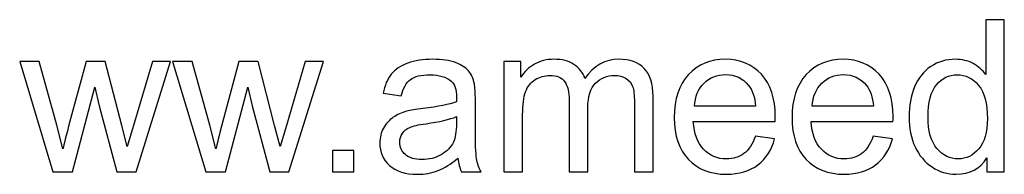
# Model space of a CAD drawing. Header units: millimetres. Extents: x -1146 to 1019, y -763 to 979.
# Tile 33 of 143: x -335 to -77, y -763 to -723. Entities that reach past the tile are written whole.
import ezdxf

# ---------------------------------------------------------------- set-up
doc = ezdxf.new("R2010")
doc.units = ezdxf.units.MM
doc.header["$MEASUREMENT"] = 0
doc.layers.add('Layer 1', color=7, linetype='Continuous')

msp = doc.modelspace()

# ---------------------------------------------------------------- linework, layer by layer
at = {"layer": 'Layer 1', "color": 250}
for points, knots in [([(-81.7494, -762.5437), (-81.7494, -762.5437), (-81.7494, -758.899), (-81.7494, -758.899), (-81.7494, -758.899), (-83.5671, -761.7317), (-86.243, -763.1527), (-89.7769, -763.1527), (-89.7769, -763.1527), (-92.0652, -763.1527), (-94.169, -762.5252), (-96.079, -761.2611), (-96.079, -761.2611), (-97.9982, -760.0063), (-99.4837, -758.2439), (-100.5448, -755.9925), (-100.5448, -755.9925), (-101.5967, -753.7319), (-102.1227, -751.1391), (-102.1227, -748.2049), (-102.1227, -748.2049), (-102.1227, -745.3445), (-101.6428, -742.7517), (-100.6925, -740.4173), (-100.6925, -740.4173), (-99.7329, -738.0921), (-98.3027, -736.3021), (-96.3927, -735.0656), (-96.3927, -735.0656), (-94.4919, -733.82), (-92.3512, -733.2018), (-89.9984, -733.2018), (-89.9984, -733.2018), (-88.2637, -733.2018), (-86.7228, -733.5709), (-85.3756, -734.2998), (-85.3756, -734.2998), (-84.0285, -735.0287), (-82.9305, -735.9883), (-82.0816, -737.1602), (-82.0816, -737.1602), (-82.0816, -737.1602), (-82.0816, -722.9044), (-82.0816, -722.9044), (-82.0816, -722.9044), (-82.0816, -722.9044), (-77.2097, -722.9044), (-77.2097, -722.9044), (-77.2097, -722.9044), (-77.2097, -722.9044), (-77.2097, -762.5437), (-77.2097, -762.5437), (-77.2097, -762.5437), (-77.2097, -762.5437), (-81.7494, -762.5437), (-81.7494, -762.5437)], [0, 0, 0, 0, 0.06666667, 0.06666667, 0.06666667, 0.06666667, 0.13333333, 0.13333333, 0.13333333, 0.13333333, 0.2, 0.2, 0.2, 0.2, 0.26666667, 0.26666667, 0.26666667, 0.26666667, 0.33333333, 0.33333333, 0.33333333, 0.33333333, 0.4, 0.4, 0.4, 0.4, 0.46666667, 0.46666667, 0.46666667, 0.46666667, 0.53333333, 0.53333333, 0.53333333, 0.53333333, 0.6, 0.6, 0.6, 0.6, 0.66666667, 0.66666667, 0.66666667, 0.66666667, 0.73333333, 0.73333333, 0.73333333, 0.73333333, 0.8, 0.8, 0.8, 0.8, 0.86666667, 0.86666667, 0.86666667, 0.86666667, 1, 1, 1, 1]), ([(-220.0163, -758.9452), (-221.8248, -760.4861), (-223.5688, -761.5656), (-225.2388, -762.2023), (-225.2388, -762.2023), (-226.9089, -762.839), (-228.699, -763.1527), (-230.6182, -763.1527), (-230.6182, -763.1527), (-233.7738, -763.1527), (-236.2005, -762.3868), (-237.8983, -760.8459), (-237.8983, -760.8459), (-239.5961, -759.3142), (-240.445, -757.3489), (-240.445, -754.9591), (-240.445, -754.9591), (-240.445, -753.5566), (-240.122, -752.274), (-239.4854, -751.1114), (-239.4854, -751.1114), (-238.8395, -749.9488), (-237.9998, -749.0261), (-236.9664, -748.3249), (-236.9664, -748.3249), (-235.9237, -747.6236), (-234.7611, -747.0884), (-233.4601, -746.7286), (-233.4601, -746.7286), (-232.5005, -746.4795), (-231.0519, -746.2396), (-229.1234, -745.9997), (-229.1234, -745.9997), (-225.1927, -745.5383), (-222.2862, -744.9755), (-220.4316, -744.3296), (-220.4316, -744.3296), (-220.4131, -743.6652), (-220.4039, -743.2408), (-220.4039, -743.0655), (-220.4039, -743.0655), (-220.4039, -741.0909), (-220.8652, -739.6976), (-221.7879, -738.8856), (-221.7879, -738.8856), (-223.0336, -737.7876), (-224.8882, -737.2432), (-227.3426, -737.2432), (-227.3426, -737.2432), (-229.6401, -737.2432), (-231.3379, -737.6492), (-232.4267, -738.452), (-232.4267, -738.452), (-233.5247, -739.2547), (-234.3275, -740.6757), (-234.8534, -742.7241), (-234.8534, -742.7241), (-234.8534, -742.7241), (-239.6145, -742.0597), (-239.6145, -742.0597), (-239.6145, -742.0597), (-239.1809, -740.0206), (-238.4704, -738.3689), (-237.4739, -737.114), (-237.4739, -737.114), (-236.4773, -735.8592), (-235.0379, -734.8996), (-233.1556, -734.2168), (-233.1556, -734.2168), (-231.2825, -733.5432), (-229.0957, -733.2018), (-226.6229, -733.2018), (-226.6229, -733.2018), (-224.1685, -733.2018), (-222.1662, -733.4878), (-220.6253, -734.0691), (-220.6253, -734.0691), (-219.0936, -734.6504), (-217.9587, -735.3701), (-217.239, -736.2467), (-217.239, -736.2467), (-216.5193, -737.1233), (-216.0118, -738.2305), (-215.7166, -739.5684), (-215.7166, -739.5684), (-215.5597, -740.3989), (-215.4767, -741.8936), (-215.4767, -744.0435), (-215.4767, -744.0435), (-215.4767, -744.0435), (-215.4767, -750.5024), (-215.4767, -750.5024), (-215.4767, -750.5024), (-215.4767, -755.0145), (-215.3752, -757.8656), (-215.1722, -759.0743), (-215.1722, -759.0743), (-214.9784, -760.2831), (-214.5724, -761.4365), (-213.9819, -762.5437), (-213.9819, -762.5437), (-213.9819, -762.5437), (-219.0752, -762.5437), (-219.0752, -762.5437), (-219.0752, -762.5437), (-219.5642, -761.5195), (-219.8779, -760.32), (-220.0163, -758.9452)], [0, 0, 0, 0, 0.03571429, 0.03571429, 0.03571429, 0.03571429, 0.07142857, 0.07142857, 0.07142857, 0.07142857, 0.10714286, 0.10714286, 0.10714286, 0.10714286, 0.14285714, 0.14285714, 0.14285714, 0.14285714, 0.17857143, 0.17857143, 0.17857143, 0.17857143, 0.21428571, 0.21428571, 0.21428571, 0.21428571, 0.25, 0.25, 0.25, 0.25, 0.28571429, 0.28571429, 0.28571429, 0.28571429, 0.32142857, 0.32142857, 0.32142857, 0.32142857, 0.35714286, 0.35714286, 0.35714286, 0.35714286, 0.39285714, 0.39285714, 0.39285714, 0.39285714, 0.42857143, 0.42857143, 0.42857143, 0.42857143, 0.46428571, 0.46428571, 0.46428571, 0.46428571, 0.5, 0.5, 0.5, 0.5, 0.53571429, 0.53571429, 0.53571429, 0.53571429, 0.57142857, 0.57142857, 0.57142857, 0.57142857, 0.60714286, 0.60714286, 0.60714286, 0.60714286, 0.64285714, 0.64285714, 0.64285714, 0.64285714, 0.67857143, 0.67857143, 0.67857143, 0.67857143, 0.71428571, 0.71428571, 0.71428571, 0.71428571, 0.75, 0.75, 0.75, 0.75, 0.78571429, 0.78571429, 0.78571429, 0.78571429, 0.82142857, 0.82142857, 0.82142857, 0.82142857, 0.85714286, 0.85714286, 0.85714286, 0.85714286, 0.89285714, 0.89285714, 0.89285714, 0.89285714, 0.92857143, 0.92857143, 0.92857143, 0.92857143, 1, 1, 1, 1]), ([(-207.9935, -762.5437), (-207.9935, -762.5437), (-207.9935, -733.8108), (-207.9935, -733.8108), (-207.9935, -733.8108), (-207.9935, -733.8108), (-203.6199, -733.8108), (-203.6199, -733.8108), (-203.6199, -733.8108), (-203.6199, -733.8108), (-203.6199, -737.8707), (-203.6199, -737.8707), (-203.6199, -737.8707), (-202.7249, -736.4682), (-201.5254, -735.3332), (-200.0306, -734.4843), (-200.0306, -734.4843), (-198.5358, -733.6262), (-196.838, -733.2018), (-194.928, -733.2018), (-194.928, -733.2018), (-192.8058, -733.2018), (-191.0619, -733.6447), (-189.7056, -734.5213), (-189.7056, -734.5213), (-188.3492, -735.407), (-187.3896, -736.6342), (-186.836, -738.2213), (-186.836, -738.2213), (-184.5477, -734.8719), (-181.5858, -733.2018), (-177.9319, -733.2018), (-177.9319, -733.2018), (-175.0715, -733.2018), (-172.8662, -733.9861), (-171.3346, -735.5639), (-171.3346, -735.5639), (-169.7937, -737.1417), (-169.0186, -739.5684), (-169.0186, -742.844), (-169.0186, -742.844), (-169.0186, -742.844), (-169.0186, -762.5437), (-169.0186, -762.5437), (-169.0186, -762.5437), (-169.0186, -762.5437), (-173.8904, -762.5437), (-173.8904, -762.5437), (-173.8904, -762.5437), (-173.8904, -762.5437), (-173.8904, -744.4587), (-173.8904, -744.4587), (-173.8904, -744.4587), (-173.8904, -742.5211), (-174.0565, -741.1186), (-174.3703, -740.2605), (-174.3703, -740.2605), (-174.684, -739.4023), (-175.256, -738.7195), (-176.0957, -738.1936), (-176.0957, -738.1936), (-176.9261, -737.6677), (-177.9042, -737.4093), (-179.0207, -737.4093), (-179.0207, -737.4093), (-181.0506, -737.4093), (-182.7299, -738.0829), (-184.0678, -739.4208), (-184.0678, -739.4208), (-185.4058, -740.7679), (-186.0701, -742.9178), (-186.0701, -745.8705), (-186.0701, -745.8705), (-186.0701, -745.8705), (-186.0701, -762.5437), (-186.0701, -762.5437), (-186.0701, -762.5437), (-186.0701, -762.5437), (-190.942, -762.5437), (-190.942, -762.5437), (-190.942, -762.5437), (-190.942, -762.5437), (-190.942, -743.8959), (-190.942, -743.8959), (-190.942, -743.8959), (-190.942, -741.7368), (-191.3387, -740.1128), (-192.1323, -739.0333), (-192.1323, -739.0333), (-192.9258, -737.9537), (-194.2268, -737.4093), (-196.0261, -737.4093), (-196.0261, -737.4093), (-197.3917, -737.4093), (-198.6558, -737.7692), (-199.8184, -738.4889), (-199.8184, -738.4889), (-200.981, -739.2086), (-201.8206, -740.2605), (-202.3466, -741.6537), (-202.3466, -741.6537), (-202.8633, -743.0378), (-203.1216, -745.04), (-203.1216, -747.6513), (-203.1216, -747.6513), (-203.1216, -747.6513), (-203.1216, -762.5437), (-203.1216, -762.5437), (-203.1216, -762.5437), (-203.1216, -762.5437), (-207.9935, -762.5437), (-207.9935, -762.5437)], [0, 0, 0, 0, 0.03448276, 0.03448276, 0.03448276, 0.03448276, 0.06896552, 0.06896552, 0.06896552, 0.06896552, 0.10344828, 0.10344828, 0.10344828, 0.10344828, 0.13793103, 0.13793103, 0.13793103, 0.13793103, 0.17241379, 0.17241379, 0.17241379, 0.17241379, 0.20689655, 0.20689655, 0.20689655, 0.20689655, 0.24137931, 0.24137931, 0.24137931, 0.24137931, 0.27586207, 0.27586207, 0.27586207, 0.27586207, 0.31034483, 0.31034483, 0.31034483, 0.31034483, 0.34482759, 0.34482759, 0.34482759, 0.34482759, 0.37931034, 0.37931034, 0.37931034, 0.37931034, 0.4137931, 0.4137931, 0.4137931, 0.4137931, 0.44827586, 0.44827586, 0.44827586, 0.44827586, 0.48275862, 0.48275862, 0.48275862, 0.48275862, 0.51724138, 0.51724138, 0.51724138, 0.51724138, 0.55172414, 0.55172414, 0.55172414, 0.55172414, 0.5862069, 0.5862069, 0.5862069, 0.5862069, 0.62068966, 0.62068966, 0.62068966, 0.62068966, 0.65517241, 0.65517241, 0.65517241, 0.65517241, 0.68965517, 0.68965517, 0.68965517, 0.68965517, 0.72413793, 0.72413793, 0.72413793, 0.72413793, 0.75862069, 0.75862069, 0.75862069, 0.75862069, 0.79310345, 0.79310345, 0.79310345, 0.79310345, 0.82758621, 0.82758621, 0.82758621, 0.82758621, 0.86206897, 0.86206897, 0.86206897, 0.86206897, 0.89655172, 0.89655172, 0.89655172, 0.89655172, 0.93103448, 0.93103448, 0.93103448, 0.93103448, 1, 1, 1, 1]), ([(-142.2787, -753.2429), (-142.2787, -753.2429), (-137.2408, -753.9072), (-137.2408, -753.9072), (-137.2408, -753.9072), (-138.0251, -756.8322), (-139.4922, -759.1112), (-141.6328, -760.726), (-141.6328, -760.726), (-143.7735, -762.3407), (-146.5047, -763.1527), (-149.8356, -763.1527), (-149.8356, -763.1527), (-154.0247, -763.1527), (-157.3464, -761.8609), (-159.8008, -759.2773), (-159.8008, -759.2773), (-162.2552, -756.703), (-163.4824, -753.0768), (-163.4824, -748.4171), (-163.4824, -748.4171), (-163.4824, -743.6006), (-162.246, -739.8545), (-159.7639, -737.1971), (-159.7639, -737.1971), (-157.2818, -734.5305), (-154.0616, -733.2018), (-150.1032, -733.2018), (-150.1032, -733.2018), (-146.274, -733.2018), (-143.1461, -734.5028), (-140.7194, -737.114), (-140.7194, -737.114), (-138.2926, -739.7253), (-137.0747, -743.3976), (-137.0747, -748.1311), (-137.0747, -748.1311), (-137.0747, -748.4171), (-137.0839, -748.8508), (-137.1024, -749.4229), (-137.1024, -749.4229), (-137.1024, -749.4229), (-158.4998, -749.4229), (-158.4998, -749.4229), (-158.4998, -749.4229), (-158.3153, -752.5693), (-157.4295, -754.9868), (-155.824, -756.6569), (-155.824, -756.6569), (-154.2277, -758.327), (-152.2254, -759.1666), (-149.8356, -759.1666), (-149.8356, -759.1666), (-148.0548, -759.1666), (-146.5324, -758.696), (-145.2775, -757.7549), (-145.2775, -757.7549), (-144.0134, -756.8137), (-143.0169, -755.3097), (-142.2787, -753.2429)], [0, 0, 0, 0, 0.0625, 0.0625, 0.0625, 0.0625, 0.125, 0.125, 0.125, 0.125, 0.1875, 0.1875, 0.1875, 0.1875, 0.25, 0.25, 0.25, 0.25, 0.3125, 0.3125, 0.3125, 0.3125, 0.375, 0.375, 0.375, 0.375, 0.4375, 0.4375, 0.4375, 0.4375, 0.5, 0.5, 0.5, 0.5, 0.5625, 0.5625, 0.5625, 0.5625, 0.625, 0.625, 0.625, 0.625, 0.6875, 0.6875, 0.6875, 0.6875, 0.75, 0.75, 0.75, 0.75, 0.8125, 0.8125, 0.8125, 0.8125, 0.875, 0.875, 0.875, 0.875, 1, 1, 1, 1]), ([(-111.4881, -753.2429), (-111.4881, -753.2429), (-106.4502, -753.9072), (-106.4502, -753.9072), (-106.4502, -753.9072), (-107.2345, -756.8322), (-108.7016, -759.1112), (-110.8422, -760.726), (-110.8422, -760.726), (-112.9829, -762.3407), (-115.7141, -763.1527), (-119.045, -763.1527), (-119.045, -763.1527), (-123.2341, -763.1527), (-126.5558, -761.8609), (-129.0102, -759.2773), (-129.0102, -759.2773), (-131.4646, -756.703), (-132.6918, -753.0768), (-132.6918, -748.4171), (-132.6918, -748.4171), (-132.6918, -743.6006), (-131.4554, -739.8545), (-128.9733, -737.1971), (-128.9733, -737.1971), (-126.4912, -734.5305), (-123.271, -733.2018), (-119.3126, -733.2018), (-119.3126, -733.2018), (-115.4834, -733.2018), (-112.3555, -734.5028), (-109.9288, -737.114), (-109.9288, -737.114), (-107.502, -739.7253), (-106.2841, -743.3976), (-106.2841, -748.1311), (-106.2841, -748.1311), (-106.2841, -748.4171), (-106.2933, -748.8508), (-106.3118, -749.4229), (-106.3118, -749.4229), (-106.3118, -749.4229), (-127.7092, -749.4229), (-127.7092, -749.4229), (-127.7092, -749.4229), (-127.5247, -752.5693), (-126.6389, -754.9868), (-125.0334, -756.6569), (-125.0334, -756.6569), (-123.4371, -758.327), (-121.4348, -759.1666), (-119.045, -759.1666), (-119.045, -759.1666), (-117.2642, -759.1666), (-115.7418, -758.696), (-114.4869, -757.7549), (-114.4869, -757.7549), (-113.2228, -756.8137), (-112.2263, -755.3097), (-111.4881, -753.2429)], [0, 0, 0, 0, 0.0625, 0.0625, 0.0625, 0.0625, 0.125, 0.125, 0.125, 0.125, 0.1875, 0.1875, 0.1875, 0.1875, 0.25, 0.25, 0.25, 0.25, 0.3125, 0.3125, 0.3125, 0.3125, 0.375, 0.375, 0.375, 0.375, 0.4375, 0.4375, 0.4375, 0.4375, 0.5, 0.5, 0.5, 0.5, 0.5625, 0.5625, 0.5625, 0.5625, 0.625, 0.625, 0.625, 0.625, 0.6875, 0.6875, 0.6875, 0.6875, 0.75, 0.75, 0.75, 0.75, 0.8125, 0.8125, 0.8125, 0.8125, 0.875, 0.875, 0.875, 0.875, 1, 1, 1, 1]), ([(-325.9056, -762.5437), (-325.9056, -762.5437), (-334.5882, -733.8108), (-334.5882, -733.8108), (-334.5882, -733.8108), (-334.5882, -733.8108), (-329.4949, -733.8108), (-329.4949, -733.8108), (-329.4949, -733.8108), (-329.4949, -733.8108), (-324.9091, -750.3917), (-324.9091, -750.3917), (-324.9091, -750.3917), (-324.9091, -750.3917), (-323.2851, -756.5646), (-323.2851, -756.5646), (-323.2851, -756.5646), (-323.2205, -756.2601), (-322.7223, -754.2855), (-321.7995, -750.6408), (-321.7995, -750.6408), (-321.7995, -750.6408), (-317.2506, -733.8108), (-317.2506, -733.8108), (-317.2506, -733.8108), (-317.2506, -733.8108), (-312.2588, -733.8108), (-312.2588, -733.8108), (-312.2588, -733.8108), (-312.2588, -733.8108), (-307.9313, -750.4932), (-307.9313, -750.4932), (-307.9313, -750.4932), (-307.9313, -750.4932), (-306.5196, -755.9648), (-306.5196, -755.9648), (-306.5196, -755.9648), (-306.5196, -755.9648), (-304.868, -750.4194), (-304.868, -750.4194), (-304.868, -750.4194), (-304.868, -750.4194), (-299.9038, -733.8108), (-299.9038, -733.8108), (-299.9038, -733.8108), (-299.9038, -733.8108), (-295.1704, -733.8108), (-295.1704, -733.8108), (-295.1704, -733.8108), (-295.1704, -733.8108), (-304.1852, -762.5437), (-304.1852, -762.5437), (-304.1852, -762.5437), (-304.1852, -762.5437), (-309.2231, -762.5437), (-309.2231, -762.5437), (-309.2231, -762.5437), (-309.2231, -762.5437), (-313.7813, -745.3538), (-313.7813, -745.3538), (-313.7813, -745.3538), (-313.7813, -745.3538), (-314.9346, -740.4358), (-314.9346, -740.4358), (-314.9346, -740.4358), (-314.9346, -740.4358), (-320.7477, -762.5437), (-320.7477, -762.5437), (-320.7477, -762.5437), (-320.7477, -762.5437), (-325.9056, -762.5437), (-325.9056, -762.5437)], [0, 0, 0, 0, 0.05263158, 0.05263158, 0.05263158, 0.05263158, 0.10526316, 0.10526316, 0.10526316, 0.10526316, 0.15789474, 0.15789474, 0.15789474, 0.15789474, 0.21052632, 0.21052632, 0.21052632, 0.21052632, 0.26315789, 0.26315789, 0.26315789, 0.26315789, 0.31578947, 0.31578947, 0.31578947, 0.31578947, 0.36842105, 0.36842105, 0.36842105, 0.36842105, 0.42105263, 0.42105263, 0.42105263, 0.42105263, 0.47368421, 0.47368421, 0.47368421, 0.47368421, 0.52631579, 0.52631579, 0.52631579, 0.52631579, 0.57894737, 0.57894737, 0.57894737, 0.57894737, 0.63157895, 0.63157895, 0.63157895, 0.63157895, 0.68421053, 0.68421053, 0.68421053, 0.68421053, 0.73684211, 0.73684211, 0.73684211, 0.73684211, 0.78947368, 0.78947368, 0.78947368, 0.78947368, 0.84210526, 0.84210526, 0.84210526, 0.84210526, 0.89473684, 0.89473684, 0.89473684, 0.89473684, 1, 1, 1, 1]), ([(-285.9249, -762.5437), (-285.9249, -762.5437), (-294.6075, -733.8108), (-294.6075, -733.8108), (-294.6075, -733.8108), (-294.6075, -733.8108), (-289.5142, -733.8108), (-289.5142, -733.8108), (-289.5142, -733.8108), (-289.5142, -733.8108), (-284.9284, -750.3917), (-284.9284, -750.3917), (-284.9284, -750.3917), (-284.9284, -750.3917), (-283.3044, -756.5646), (-283.3044, -756.5646), (-283.3044, -756.5646), (-283.2398, -756.2601), (-282.7416, -754.2855), (-281.8188, -750.6408), (-281.8188, -750.6408), (-281.8188, -750.6408), (-277.2699, -733.8108), (-277.2699, -733.8108), (-277.2699, -733.8108), (-277.2699, -733.8108), (-272.2781, -733.8108), (-272.2781, -733.8108), (-272.2781, -733.8108), (-272.2781, -733.8108), (-267.9506, -750.4932), (-267.9506, -750.4932), (-267.9506, -750.4932), (-267.9506, -750.4932), (-266.5389, -755.9648), (-266.5389, -755.9648), (-266.5389, -755.9648), (-266.5389, -755.9648), (-264.8873, -750.4194), (-264.8873, -750.4194), (-264.8873, -750.4194), (-264.8873, -750.4194), (-259.9231, -733.8108), (-259.9231, -733.8108), (-259.9231, -733.8108), (-259.9231, -733.8108), (-255.1897, -733.8108), (-255.1897, -733.8108), (-255.1897, -733.8108), (-255.1897, -733.8108), (-264.2045, -762.5437), (-264.2045, -762.5437), (-264.2045, -762.5437), (-264.2045, -762.5437), (-269.2424, -762.5437), (-269.2424, -762.5437), (-269.2424, -762.5437), (-269.2424, -762.5437), (-273.8006, -745.3538), (-273.8006, -745.3538), (-273.8006, -745.3538), (-273.8006, -745.3538), (-274.9539, -740.4358), (-274.9539, -740.4358), (-274.9539, -740.4358), (-274.9539, -740.4358), (-280.767, -762.5437), (-280.767, -762.5437), (-280.767, -762.5437), (-280.767, -762.5437), (-285.9249, -762.5437), (-285.9249, -762.5437)], [0, 0, 0, 0, 0.05263158, 0.05263158, 0.05263158, 0.05263158, 0.10526316, 0.10526316, 0.10526316, 0.10526316, 0.15789474, 0.15789474, 0.15789474, 0.15789474, 0.21052632, 0.21052632, 0.21052632, 0.21052632, 0.26315789, 0.26315789, 0.26315789, 0.26315789, 0.31578947, 0.31578947, 0.31578947, 0.31578947, 0.36842105, 0.36842105, 0.36842105, 0.36842105, 0.42105263, 0.42105263, 0.42105263, 0.42105263, 0.47368421, 0.47368421, 0.47368421, 0.47368421, 0.52631579, 0.52631579, 0.52631579, 0.52631579, 0.57894737, 0.57894737, 0.57894737, 0.57894737, 0.63157895, 0.63157895, 0.63157895, 0.63157895, 0.68421053, 0.68421053, 0.68421053, 0.68421053, 0.73684211, 0.73684211, 0.73684211, 0.73684211, 0.78947368, 0.78947368, 0.78947368, 0.78947368, 0.84210526, 0.84210526, 0.84210526, 0.84210526, 0.89473684, 0.89473684, 0.89473684, 0.89473684, 1, 1, 1, 1]), ([(-158.223, -745.4368), (-158.223, -745.4368), (-142.2234, -745.4368), (-142.2234, -745.4368), (-142.2234, -745.4368), (-142.4356, -743.0193), (-143.0538, -741.2108), (-144.0595, -740.0021), (-144.0595, -740.0021), (-145.6004, -738.129), (-147.6119, -737.1879), (-150.0755, -737.1879), (-150.0755, -737.1879), (-152.3085, -737.1879), (-154.1816, -737.9352), (-155.704, -739.43), (-155.704, -739.43), (-157.2173, -740.9248), (-158.0569, -742.9271), (-158.223, -745.4368)], [0, 0, 0, 0, 0.16666667, 0.16666667, 0.16666667, 0.16666667, 0.33333333, 0.33333333, 0.33333333, 0.33333333, 0.5, 0.5, 0.5, 0.5, 0.66666667, 0.66666667, 0.66666667, 0.66666667, 1, 1, 1, 1]), ([(-127.4324, -745.4368), (-127.4324, -745.4368), (-111.4328, -745.4368), (-111.4328, -745.4368), (-111.4328, -745.4368), (-111.645, -743.0193), (-112.2632, -741.2108), (-113.2689, -740.0021), (-113.2689, -740.0021), (-114.8098, -738.129), (-116.8213, -737.1879), (-119.2849, -737.1879), (-119.2849, -737.1879), (-121.5179, -737.1879), (-123.391, -737.9352), (-124.9134, -739.43), (-124.9134, -739.43), (-126.4267, -740.9248), (-127.2663, -742.9271), (-127.4324, -745.4368)], [0, 0, 0, 0, 0.16666667, 0.16666667, 0.16666667, 0.16666667, 0.33333333, 0.33333333, 0.33333333, 0.33333333, 0.5, 0.5, 0.5, 0.5, 0.66666667, 0.66666667, 0.66666667, 0.66666667, 1, 1, 1, 1]), ([(-97.1401, -748.2141), (-97.1401, -751.8865), (-96.365, -754.6269), (-94.8056, -756.4446), (-94.8056, -756.4446), (-93.2555, -758.2624), (-91.4193, -759.1666), (-89.3063, -759.1666), (-89.3063, -759.1666), (-87.1749, -759.1666), (-85.3664, -758.2993), (-83.8716, -756.5646), (-83.8716, -756.5646), (-82.3861, -754.8299), (-81.6387, -752.1818), (-81.6387, -748.6201), (-81.6387, -748.6201), (-81.6387, -744.7079), (-82.3953, -741.829), (-83.9177, -739.9929), (-83.9177, -739.9929), (-85.431, -738.1567), (-87.3041, -737.2432), (-89.5278, -737.2432), (-89.5278, -737.2432), (-91.6961, -737.2432), (-93.5046, -738.1198), (-94.9625, -739.8821), (-94.9625, -739.8821), (-96.4111, -741.6445), (-97.1401, -744.4218), (-97.1401, -748.2141)], [0, 0, 0, 0, 0.11111111, 0.11111111, 0.11111111, 0.11111111, 0.22222222, 0.22222222, 0.22222222, 0.22222222, 0.33333333, 0.33333333, 0.33333333, 0.33333333, 0.44444444, 0.44444444, 0.44444444, 0.44444444, 0.55555556, 0.55555556, 0.55555556, 0.55555556, 0.66666667, 0.66666667, 0.66666667, 0.66666667, 0.77777778, 0.77777778, 0.77777778, 0.77777778, 1, 1, 1, 1]), ([(-220.4039, -748.1496), (-222.1755, -748.8693), (-224.8329, -749.4782), (-228.376, -749.9765), (-228.376, -749.9765), (-230.3875, -750.2625), (-231.8085, -750.5855), (-232.6389, -750.9453), (-232.6389, -750.9453), (-233.4693, -751.3052), (-234.106, -751.8311), (-234.5581, -752.5139), (-234.5581, -752.5139), (-235.0103, -753.206), (-235.2409, -753.9718), (-235.2409, -754.8207), (-235.2409, -754.8207), (-235.2409, -756.1032), (-234.7519, -757.1828), (-233.7646, -758.0409), (-233.7646, -758.0409), (-232.7773, -758.899), (-231.3379, -759.3327), (-229.4464, -759.3327), (-229.4464, -759.3327), (-227.5733, -759.3327), (-225.9032, -758.9267), (-224.4361, -758.1055), (-224.4361, -758.1055), (-222.9782, -757.2935), (-221.8987, -756.1771), (-221.2159, -754.7653), (-221.2159, -754.7653), (-220.6899, -753.6673), (-220.4316, -752.0526), (-220.4316, -749.9211), (-220.4316, -749.9211), (-220.4316, -749.9211), (-220.4039, -748.1496), (-220.4039, -748.1496)], [0, 0, 0, 0, 0.09090909, 0.09090909, 0.09090909, 0.09090909, 0.18181818, 0.18181818, 0.18181818, 0.18181818, 0.27272727, 0.27272727, 0.27272727, 0.27272727, 0.36363636, 0.36363636, 0.36363636, 0.36363636, 0.45454545, 0.45454545, 0.45454545, 0.45454545, 0.54545455, 0.54545455, 0.54545455, 0.54545455, 0.63636364, 0.63636364, 0.63636364, 0.63636364, 0.72727273, 0.72727273, 0.72727273, 0.72727273, 0.81818182, 0.81818182, 0.81818182, 0.81818182, 1, 1, 1, 1]), ([(-252.7814, -762.5437), (-252.7814, -762.5437), (-252.7814, -757.0075), (-252.7814, -757.0075), (-252.7814, -757.0075), (-252.7814, -757.0075), (-247.2452, -757.0075), (-247.2452, -757.0075), (-247.2452, -757.0075), (-247.2452, -757.0075), (-247.2452, -762.5437), (-247.2452, -762.5437), (-247.2452, -762.5437), (-247.2452, -762.5437), (-252.7814, -762.5437), (-252.7814, -762.5437)], [0, 0, 0, 0, 0.2, 0.2, 0.2, 0.2, 0.4, 0.4, 0.4, 0.4, 0.6, 0.6, 0.6, 0.6, 1, 1, 1, 1])]:
    msp.add_open_spline(points, degree=3, knots=knots, dxfattribs=at)

doc.saveas('drawing.dxf')
